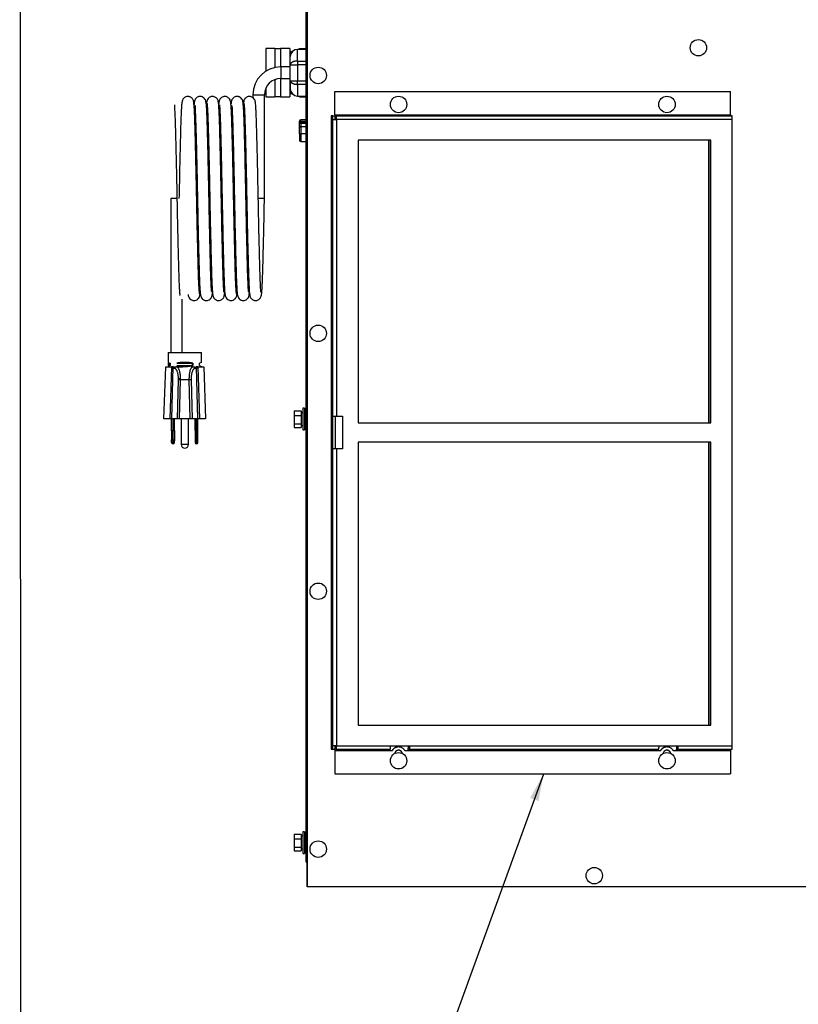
# Model space of a CAD drawing. Extents: x 742 to 849, y -110 to -28.
# Tile 2 of 17: x 742 to 762, y -80 to -55. Entities that reach past the tile are written whole.
import ezdxf

# ---------------------------------------------------------------- set-up
doc = ezdxf.new("R2010")
doc.units = 0
doc.header["$LTSCALE"] = 4
doc.header["$MEASUREMENT"] = 0
doc.layers.get('0').update_dxf_attribs({"linetype": 'CONTINUOUS'})
doc.layers.get('DEFPOINTS').update_dxf_attribs({"linetype": 'CONTINUOUS'})
doc.layers.add('TEXT @ 1', color=140, linetype='CONTINUOUS')
doc.styles.add('ROMANS', font='romans.shx')
doc.dimstyles.new('FSTD1', dxfattribs={"dimtxt": 0.65, "dimasz": 0.7, "dimexe": 0.5, "dimexo": 0.5, "dimgap": 0.25, "dimtad": 1, "dimzin": 9, "dimdsep": 46, "dimtxsty": 'ROMANS', "dimcen": 0, "dimadec": 0, "dimazin": 0, "dimtfac": 1, "dimtmove": 0, "dimatfit": 3, "dimfxl": 0, "dimtolj": 1, "dimarcsym": 0})

msp = doc.modelspace()

# ---------------------------------------------------------------- linework, layer by layer
for p, q in [((749.154, -77.255), (749.154, -41.827)), ((749.159, -77.255), (749.159, -41.827)), ((749.119, -41.991), (749.119, -76.574)), ((749.145, -41.991), (749.145, -76.604)), ((749.149, -42.202), (749.149, -76.604)), ((748.073, -55.478), (748.073, -56.069)), ((748.311, -55.478), (748.073, -55.478)), ((748.311, -55.478), (748.311, -55.971)), ((748.461, -55.487), (748.311, -55.487)), ((748.461, -55.478), (748.461, -55.955)), ((748.698, -55.478), (748.461, -55.478)), ((748.698, -55.478), (748.698, -55.955)), ((748.901, -55.802), (748.901, -55.499)), ((749.119, -55.499), (748.901, -55.499)), ((748.956, -55.48), (749.119, -55.48)), ((748.956, -55.499), (748.956, -55.48)), ((748.725, -55.544), (748.698, -55.591)), ((748.713, -55.896), (748.713, -55.687)), ((748.725, -55.544), (748.725, -55.621)), ((748.746, -55.581), (748.725, -55.544)), ((748.775, -55.542), (748.771, -55.551)), ((748.775, -55.542), (748.775, -55.547)), ((748.777, -55.545), (748.775, -55.542)), ((748.463, -55.955), (748.463, -56.255)), ((748.713, -55.955), (748.463, -55.955)), ((748.713, -56.314), (748.713, -55.896)), ((748.713, -55.896), (748.901, -55.896)), ((748.901, -55.802), (749.119, -55.802)), ((748.901, -55.802), (748.901, -55.896)), ((748.901, -55.896), (748.901, -56.314)), ((749.119, -55.896), (748.901, -55.896)), ((748.461, -56.255), (748.461, -56.732)), ((748.463, -56.255), (748.713, -56.255)), ((748.698, -56.255), (748.698, -56.732)), ((748.073, -56.515), (748.073, -56.732)), ((748.311, -56.283), (748.311, -56.732)), ((748.713, -56.314), (748.901, -56.314)), ((748.713, -56.314), (748.713, -56.523)), ((748.901, -56.314), (749.119, -56.314)), ((748.901, -56.408), (748.901, -56.314)), ((749.119, -56.408), (748.901, -56.408)), ((748.901, -56.408), (748.901, -56.711)), ((747.741, -56.676), (748.041, -56.676)), ((747.741, -56.676), (747.741, -56.756)), ((748.041, -59.373), (748.041, -56.676)), ((748.073, -56.732), (748.311, -56.732)), ((748.311, -56.723), (748.461, -56.723)), ((748.461, -56.732), (748.698, -56.732)), ((748.698, -56.619), (748.725, -56.665)), ((748.725, -56.589), (748.725, -56.665)), ((748.725, -56.665), (748.746, -56.629)), ((748.771, -56.658), (748.775, -56.667)), ((748.775, -56.662), (748.775, -56.667)), ((748.775, -56.667), (748.777, -56.664)), ((748.901, -56.711), (749.119, -56.711)), ((748.956, -56.73), (748.956, -56.711)), ((748.956, -56.73), (749.119, -56.73)), ((749.866, -56.59), (749.872, -56.59)), ((749.866, -57.196), (749.866, -56.59)), ((749.872, -56.59), (760.152, -56.59)), ((749.872, -57.196), (749.872, -56.59)), ((760.152, -57.196), (760.152, -56.59)), ((749.815, -57.227), (749.774, -57.227)), ((749.774, -57.227), (749.774, -73.68)), ((749.815, -57.32), (749.815, -57.227)), ((749.815, -57.227), (749.877, -57.227)), ((749.872, -57.196), (760.152, -57.196)), ((749.907, -57.227), (749.877, -57.227)), ((749.877, -57.32), (749.877, -57.227)), ((749.907, -57.289), (749.877, -57.289)), ((749.877, -57.29), (749.908, -57.29)), ((749.907, -57.227), (760.188, -57.227)), ((748.954, -57.388), (748.954, -57.361)), ((748.954, -57.435), (748.954, -57.388)), ((748.954, -57.388), (748.984, -57.388)), ((748.954, -57.511), (748.954, -57.435)), ((748.954, -57.689), (748.954, -57.511)), ((748.954, -57.511), (748.984, -57.511)), ((748.984, -57.361), (748.984, -57.331)), ((749.119, -57.331), (748.984, -57.331)), ((748.984, -57.361), (749.119, -57.361)), ((748.984, -57.388), (748.984, -57.361)), ((748.984, -57.388), (748.984, -57.405)), ((749.119, -57.388), (748.984, -57.388)), ((748.984, -57.405), (749.119, -57.405)), ((748.984, -57.405), (748.984, -57.423)), ((748.984, -57.423), (748.984, -57.499)), ((749.119, -57.423), (748.984, -57.423)), ((748.984, -57.499), (749.119, -57.499)), ((748.984, -57.511), (748.984, -57.499)), ((748.984, -57.511), (748.984, -57.694)), ((749.119, -57.511), (748.984, -57.511)), ((749.815, -57.32), (749.815, -57.32)), ((749.815, -57.32), (749.915, -57.32)), ((749.815, -65.03), (749.815, -57.32)), ((749.915, -57.32), (749.915, -65.03)), ((760.196, -57.32), (749.915, -57.32)), ((760.196, -73.59), (760.196, -57.32)), ((748.954, -57.689), (748.954, -57.863)), ((749.119, -57.694), (748.984, -57.694)), ((748.984, -57.694), (748.984, -57.893)), ((748.984, -57.893), (749.119, -57.893)), ((759.638, -57.855), (750.473, -57.855)), ((750.473, -57.855), (750.473, -65.205)), ((759.579, -57.855), (759.579, -65.205)), ((759.582, -57.855), (759.582, -65.205)), ((759.633, -65.205), (759.633, -57.855)), ((759.638, -65.205), (759.638, -57.855)), ((745.767, -59.373), (745.607, -59.373)), ((745.607, -59.373), (745.607, -63.373)), ((748.041, -59.373), (747.881, -59.373)), ((745.907, -63.373), (745.907, -61.99)), ((745.536, -63.373), (746.406, -63.373)), ((745.536, -63.373), (745.536, -63.63)), ((746.406, -63.63), (746.406, -63.373)), ((745.536, -63.63), (745.588, -63.654)), ((745.551, -63.712), (745.551, -63.654)), ((745.555, -63.658), (745.551, -63.654)), ((745.555, -63.658), (745.555, -63.708)), ((745.588, -63.654), (745.588, -63.712)), ((746.174, -63.658), (745.769, -63.658)), ((746.174, -63.658), (746.177, -63.654)), ((746.174, -63.708), (746.174, -63.658)), ((746.177, -63.654), (746.177, -63.712)), ((746.406, -63.63), (746.354, -63.654)), ((746.354, -63.712), (746.354, -63.654)), ((745.429, -65.093), (745.476, -63.743)), ((745.476, -63.743), (745.626, -63.743)), ((745.529, -63.743), (745.541, -63.743)), ((745.588, -63.712), (745.536, -63.736)), ((745.536, -63.736), (745.536, -63.743)), ((745.541, -63.743), (745.591, -63.743)), ((745.555, -63.708), (745.551, -63.712)), ((745.626, -63.743), (745.579, -65.093)), ((745.656, -63.743), (745.626, -63.743)), ((745.633, -65.093), (745.666, -63.743)), ((745.672, -63.743), (745.656, -63.743)), ((745.708, -63.791), (745.669, -63.791)), ((745.769, -63.708), (746.174, -63.708)), ((746.137, -63.743), (746.188, -63.743)), ((746.174, -63.708), (746.177, -63.712)), ((746.188, -63.743), (746.199, -63.743)), ((746.273, -63.791), (746.235, -63.791)), ((746.286, -63.743), (746.27, -63.743)), ((746.309, -65.093), (746.276, -63.743)), ((746.316, -63.743), (746.286, -63.743)), ((746.363, -65.093), (746.316, -63.743)), ((746.316, -63.743), (746.466, -63.743)), ((746.354, -63.712), (746.406, -63.736)), ((746.406, -63.743), (746.406, -63.736)), ((746.466, -63.743), (746.513, -65.093)), ((745.781, -65.093), (745.806, -64.081)), ((745.853, -64.081), (745.828, -65.093)), ((746.089, -64.081), (745.853, -64.081)), ((746.114, -65.093), (746.089, -64.081)), ((746.136, -64.081), (746.161, -65.093)), ((748.814, -64.89), (748.814, -65.008)), ((748.814, -64.89), (748.991, -64.89)), ((748.991, -64.89), (748.991, -65.008)), ((749.04, -64.942), (748.991, -64.942)), ((749.04, -64.823), (749.04, -65.387)), ((749.078, -64.823), (749.04, -64.823)), ((749.078, -64.823), (749.078, -65.387)), ((745.579, -65.093), (745.429, -65.093)), ((745.633, -65.093), (745.579, -65.093)), ((745.629, -65.396), (745.629, -65.093)), ((745.781, -65.093), (745.633, -65.093)), ((745.665, -65.11), (745.665, -65.396)), ((745.667, -65.11), (745.665, -65.11)), ((745.667, -65.11), (745.667, -65.396)), ((745.704, -65.396), (745.704, -65.093)), ((745.828, -65.093), (745.781, -65.093)), ((746.114, -65.093), (745.828, -65.093)), ((745.876, -65.093), (745.876, -65.763)), ((746.066, -65.763), (746.066, -65.093)), ((746.161, -65.093), (746.114, -65.093)), ((746.309, -65.093), (746.161, -65.093)), ((746.238, -65.402), (746.238, -65.093)), ((746.275, -65.402), (746.275, -65.11)), ((746.277, -65.11), (746.275, -65.11)), ((746.277, -65.402), (746.277, -65.11)), ((746.363, -65.093), (746.309, -65.093)), ((746.313, -65.402), (746.313, -65.093)), ((746.513, -65.093), (746.363, -65.093)), ((748.814, -65.008), (748.814, -65.223)), ((748.814, -65.008), (748.991, -65.008)), ((748.814, -65.223), (748.814, -65.32)), ((748.814, -65.223), (748.991, -65.223)), ((748.991, -65.008), (748.991, -65.223)), ((748.991, -65.223), (748.991, -65.32)), ((749.119, -64.981), (749.078, -64.981)), ((749.078, -65.229), (749.119, -65.229)), ((749.797, -65.03), (749.815, -65.03)), ((749.797, -65.03), (749.797, -65.88)), ((749.814, -65.88), (749.814, -65.03)), ((749.815, -65.03), (749.915, -65.03)), ((749.879, -65.03), (749.879, -65.88)), ((749.915, -65.03), (750.072, -65.03)), ((750.067, -65.03), (750.067, -65.88)), ((750.072, -65.03), (750.072, -65.88)), ((750.473, -65.205), (759.638, -65.205)), ((745.629, -65.396), (745.665, -65.396)), ((745.629, -65.408), (745.629, -65.396)), ((745.665, -65.408), (745.629, -65.408)), ((745.629, -65.408), (745.629, -65.64)), ((745.665, -65.396), (745.665, -65.408)), ((745.665, -65.604), (745.665, -65.408)), ((745.667, -65.396), (745.704, -65.396)), ((745.667, -65.408), (745.667, -65.396)), ((745.667, -65.604), (745.667, -65.408)), ((745.704, -65.408), (745.667, -65.408)), ((745.704, -65.396), (745.704, -65.408)), ((745.704, -65.408), (745.704, -65.64)), ((746.238, -65.402), (746.275, -65.402)), ((746.238, -65.402), (746.238, -65.477)), ((746.238, -65.477), (746.238, -65.705)), ((746.238, -65.477), (746.275, -65.477)), ((746.275, -65.402), (746.275, -65.477)), ((746.275, -65.477), (746.275, -65.604)), ((746.277, -65.402), (746.313, -65.402)), ((746.277, -65.402), (746.277, -65.477)), ((746.277, -65.477), (746.313, -65.477)), ((746.277, -65.477), (746.277, -65.604)), ((746.313, -65.477), (746.313, -65.402)), ((746.313, -65.705), (746.313, -65.477)), ((748.814, -65.32), (748.991, -65.32)), ((748.991, -65.268), (749.04, -65.268)), ((749.04, -65.387), (749.078, -65.387)), ((745.629, -65.64), (745.662, -65.64)), ((745.629, -65.669), (745.629, -65.64)), ((745.629, -65.711), (745.629, -65.669)), ((745.659, -65.669), (745.629, -65.669)), ((745.629, -65.711), (745.63, -65.719)), ((745.659, -65.719), (745.63, -65.719)), ((745.659, -65.669), (745.655, -65.711)), ((745.662, -65.64), (745.659, -65.669)), ((745.662, -65.64), (745.665, -65.604)), ((745.67, -65.64), (745.667, -65.604)), ((745.67, -65.64), (745.704, -65.64)), ((745.673, -65.669), (745.67, -65.64)), ((745.704, -65.669), (745.673, -65.669)), ((745.673, -65.669), (745.677, -65.711)), ((745.703, -65.719), (745.673, -65.719)), ((745.703, -65.719), (745.704, -65.711)), ((745.704, -65.64), (745.704, -65.669)), ((745.704, -65.711), (745.704, -65.669)), ((746.238, -65.705), (746.238, -65.711)), ((746.238, -65.705), (746.266, -65.705)), ((746.266, -65.705), (746.265, -65.711)), ((746.275, -65.604), (746.266, -65.705)), ((746.277, -65.604), (746.287, -65.705)), ((746.287, -65.705), (746.313, -65.705)), ((746.287, -65.705), (746.287, -65.711)), ((746.313, -65.711), (746.313, -65.705)), ((759.638, -65.705), (750.473, -65.705)), ((750.473, -65.705), (750.473, -73.055)), ((759.579, -65.705), (759.579, -73.055)), ((759.582, -65.705), (759.582, -73.055)), ((759.633, -73.055), (759.633, -65.705)), ((759.638, -73.055), (759.638, -65.705)), ((745.666, -65.748), (745.667, -65.748)), ((746.066, -65.763), (745.876, -65.763)), ((746.275, -65.748), (746.276, -65.748)), ((749.815, -65.88), (749.797, -65.88)), ((749.815, -73.59), (749.815, -65.88)), ((749.915, -65.88), (749.815, -65.88)), ((749.915, -65.88), (749.915, -73.59)), ((750.072, -65.88), (749.915, -65.88)), ((750.473, -73.055), (759.638, -73.055)), ((749.815, -73.68), (749.815, -73.59)), ((749.848, -73.59), (749.815, -73.59)), ((749.915, -73.59), (749.848, -73.59)), ((749.877, -73.68), (749.877, -73.59)), ((749.907, -73.621), (749.877, -73.621)), ((749.915, -73.59), (751.32, -73.59)), ((751.32, -73.59), (751.818, -73.59)), ((751.525, -73.621), (751.52, -73.621)), ((751.777, -73.621), (751.81, -73.621)), ((751.818, -73.59), (758.293, -73.59)), ((758.293, -73.59), (758.791, -73.59)), ((758.499, -73.621), (758.493, -73.621)), ((758.75, -73.621), (758.783, -73.621)), ((758.791, -73.59), (760.196, -73.59)), ((749.774, -73.68), (749.815, -73.68)), ((749.815, -73.68), (749.877, -73.68)), ((749.866, -73.714), (749.866, -74.32)), ((749.872, -73.714), (751.276, -73.714)), ((749.872, -73.714), (749.872, -74.32)), ((749.907, -73.683), (749.874, -73.683)), ((749.907, -73.683), (751.312, -73.683)), ((751.276, -73.714), (751.364, -73.714)), ((751.687, -73.714), (751.774, -73.714)), ((751.774, -73.714), (758.25, -73.714)), ((751.777, -73.683), (751.81, -73.683)), ((751.81, -73.683), (758.285, -73.683)), ((758.25, -73.714), (758.337, -73.714)), ((758.66, -73.714), (758.748, -73.714)), ((758.748, -73.714), (760.152, -73.714)), ((758.75, -73.683), (758.783, -73.683)), ((758.783, -73.683), (760.188, -73.683)), ((760.152, -73.714), (760.152, -74.32)), ((749.866, -74.32), (749.872, -74.32)), ((749.872, -74.32), (760.152, -74.32)), ((748.814, -75.89), (748.814, -76.008)), ((748.814, -75.89), (748.991, -75.89)), ((748.991, -75.89), (748.991, -76.008)), ((749.04, -75.942), (748.991, -75.942)), ((749.04, -75.823), (749.04, -76.387)), ((749.078, -75.823), (749.04, -75.823)), ((749.078, -75.823), (749.078, -76.387)), ((748.814, -76.008), (748.814, -76.223)), ((748.814, -76.008), (748.991, -76.008)), ((748.814, -76.223), (748.814, -76.32)), ((748.814, -76.223), (748.991, -76.223)), ((748.991, -76.008), (748.991, -76.223)), ((748.991, -76.223), (748.991, -76.32)), ((749.119, -75.981), (749.078, -75.981)), ((748.814, -76.32), (748.991, -76.32)), ((748.991, -76.268), (749.04, -76.268)), ((749.04, -76.387), (749.078, -76.387)), ((749.078, -76.229), (749.119, -76.229)), ((749.119, -76.574), (749.119, -76.604)), ((749.145, -76.604), (749.119, -76.604)), ((749.145, -76.604), (749.149, -76.604)), ((749.154, -76.604), (749.149, -76.604)), ((749.159, -77.255), (749.154, -77.255)), ((764.009, -77.255), (749.159, -77.255))]:
    msp.add_line(p, q)
for centre, radius, start, end in [((748.901, -55.687), 0.188, 90, 180), ((748.463, -56.676), 0.722, 90, 180), ((748.463, -56.676), 0.422, 90, 180), ((748.901, -56.523), 0.188, 180, 270), ((748.984, -57.361), 0.03, 90, 180), ((748.984, -57.435), 0.03, 90, 180), ((748.984, -57.863), 0.03, 180, 270), ((745.757, -54.453), 9.292, 268.9753, 271.0247), ((745.756, -63.791), 0.0484, 91.7532, 179.8101), ((746.186, -63.791), 0.0484, 0.1899, 88.2468), ((745.846, -64.293), 0.236, 88.3391, 99.7828), ((745.829, -64.758), 0.678, 88.0158, 91.9842), ((746.113, -64.758), 0.678, 88.0158, 91.9842), ((745.666, -65.711), 0.037, 193.3968, 270), ((745.666, -65.711), 0.011, 180.2425, 231.5336), ((745.666, -65.711), 0.0109, 231.776, 308.224), ((745.667, -65.711), 0.037, 270, 346.6032), ((745.666, -65.711), 0.011, 308.4614, 359.7626), ((746.275, -65.711), 0.037, 180, 270), ((746.276, -65.711), 0.0109, 180, 0), ((746.276, -65.711), 0.037, 270, 0), ((745.971, -65.763), 0.095, 180, 0), ((749.208, -76.574), 0.089, 199.699, 232.532)]:
    msp.add_arc(centre, radius, start, end)
for centre, major_axis in [((759.316, -55.456), (0, 0.214)), ((749.438, -56.176), (0, 0.214)), ((751.526, -56.93), (0, -0.214)), ((758.499, -56.93), (0, -0.214)), ((749.438, -62.876), (0, 0.214)), ((749.438, -69.576), (0, 0.214)), ((751.526, -73.98), (0, -0.214)), ((758.499, -73.98), (0, -0.214)), ((749.438, -76.276), (0, 0.214)), ((756.61, -76.965), (0, 0.214))]:
    msp.add_ellipse(centre, major_axis=major_axis, ratio=0.996195)
for points, weights in [([(748.901, -55.802), (748.713, -55.802), (748.713, -55.896)], [1, 0.707106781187, 1]), ([(748.713, -56.314), (748.713, -56.408), (748.901, -56.408)], [1, 0.707106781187, 1]), ([(749.866, -57.196), (749.866, -57.212), (749.867, -57.227)], [1, 0.985601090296, 1]), ([(749.872, -57.196), (749.872, -57.227), (749.874, -57.227)], [1, 0.707106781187, 1]), ([(749.915, -57.32), (749.915, -57.227), (749.907, -57.227)], [1, 0.707106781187, 1]), ([(749.91, -57.32), (749.91, -57.289), (749.907, -57.289)], [1, 0.707106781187, 1]), ([(760.152, -57.196), (760.152, -57.227), (760.155, -57.227)], [1, 0.707106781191, 1]), ([(760.196, -57.32), (760.196, -57.227), (760.188, -57.227)], [1, 0.707106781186, 1]), ([(748.984, -57.361), (748.954, -57.361), (748.954, -57.388)], [1, 0.707106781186, 1]), ([(748.984, -57.423), (748.954, -57.423), (748.954, -57.435)], [1, 0.707106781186, 1]), ([(748.984, -57.499), (748.954, -57.499), (748.954, -57.511)], [1, 0.707106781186, 1]), ([(749.878, -57.32), (749.878, -57.312), (749.877, -57.306)], [1, 0.989003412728, 1]), ([(746.177, -63.654), (745.971, -63.602), (745.765, -63.654)], [1, 0.880445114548, 1]), ([(745.669, -63.791), (745.67, -63.767), (745.672, -63.743)], [1, 0.999990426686, 1]), ([(745.806, -64.061), (745.806, -63.791), (745.708, -63.791)], [1, 0.742150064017, 1]), ([(745.765, -63.712), (745.971, -63.763), (746.177, -63.712)], [1, 0.880445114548, 1]), ([(746.235, -63.791), (746.129, -63.791), (746.136, -64.081)], [1, 0.719339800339, 1]), ([(746.27, -63.743), (746.272, -63.767), (746.273, -63.791)], [1, 0.999990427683, 1]), ([(745.806, -64.081), (745.806, -64.071), (745.806, -64.061)], [1, 0.99936700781, 1]), ([(745.853, -64.081), (745.853, -64.069), (745.853, -64.057)], [1, 0.999386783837, 1]), ([(749.907, -73.621), (749.91, -73.621), (749.91, -73.59)], [1, 0.707106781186, 1]), ([(749.907, -73.683), (749.915, -73.683), (749.915, -73.59)], [1, 0.707106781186, 1]), ([(751.312, -73.683), (751.32, -73.683), (751.32, -73.59)], [1, 0.707106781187, 1]), ([(751.52, -73.621), (751.413, -73.621), (751.358, -73.714)], [1, 0.867179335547, 1]), ([(751.687, -73.714), (751.525, -73.436), (751.364, -73.714)], [1, 0.503999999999, 1]), ([(751.777, -73.621), (751.769, -73.621), (751.769, -73.714)], [1, 0.707106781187, 1]), ([(751.81, -73.621), (751.812, -73.621), (751.812, -73.59)], [1, 0.707106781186, 1]), ([(751.81, -73.683), (751.818, -73.683), (751.818, -73.59)], [1, 0.707106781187, 1]), ([(758.285, -73.683), (758.293, -73.683), (758.293, -73.59)], [1, 0.707106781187, 1]), ([(758.493, -73.621), (758.386, -73.621), (758.332, -73.714)], [1, 0.867179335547, 1]), ([(758.66, -73.714), (758.499, -73.436), (758.337, -73.714)], [1, 0.503999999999, 1]), ([(758.75, -73.621), (758.742, -73.621), (758.742, -73.714)], [1, 0.707106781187, 1]), ([(758.783, -73.621), (758.786, -73.621), (758.786, -73.59)], [1, 0.707106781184, 1]), ([(758.783, -73.683), (758.791, -73.683), (758.791, -73.59)], [1, 0.707106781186, 1]), ([(760.188, -73.683), (760.196, -73.683), (760.196, -73.59)], [1, 0.707106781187, 1]), ([(749.867, -73.68), (749.866, -73.696), (749.866, -73.714)], [1, 0.982544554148, 1]), ([(749.874, -73.683), (749.872, -73.683), (749.872, -73.714)], [1, 0.707106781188, 1]), ([(751.279, -73.683), (751.276, -73.683), (751.276, -73.714)], [1, 0.707106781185, 1]), ([(751.619, -73.787), (751.603, -73.708), (751.522, -73.706)], [1, 0.78533301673, 1]), ([(751.777, -73.683), (751.774, -73.683), (751.774, -73.714)], [1, 0.707106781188, 1]), ([(758.252, -73.683), (758.25, -73.683), (758.25, -73.714)], [1, 0.707106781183, 1]), ([(758.593, -73.787), (758.576, -73.708), (758.496, -73.706)], [1, 0.785333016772, 1]), ([(758.75, -73.683), (758.748, -73.683), (758.748, -73.714)], [1, 0.707106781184, 1]), ([(760.155, -73.683), (760.152, -73.683), (760.152, -73.714)], [1, 0.707106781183, 1])]:
    msp.add_rational_spline(points, weights, degree=2)
for points, knots in [([(746.359, -61.852), (746.357, -61.849), (746.353, -61.841), (746.347, -61.777), (746.341, -61.678), (746.335, -61.551), (746.329, -61.406), (746.324, -61.25), (746.32, -61.089), (746.315, -60.912), (746.31, -60.72), (746.305, -60.515), (746.3, -60.286), (746.294, -60.031), (746.289, -59.753), (746.283, -59.484), (746.278, -59.214), (746.272, -58.928), (746.266, -58.625), (746.259, -58.315), (746.252, -58.013), (746.245, -57.73), (746.238, -57.502), (746.233, -57.325), (746.228, -57.193), (746.222, -57.065), (746.215, -56.955), (746.207, -56.883), (746.2, -56.846), (746.192, -56.817), (746.176, -56.787), (746.153, -56.76), (746.123, -56.74), (746.094, -56.728), (746.058, -56.722), (746.019, -56.724), (745.977, -56.74), (745.946, -56.764), (745.927, -56.788), (745.911, -56.818), (745.894, -56.883), (745.885, -56.984), (745.879, -57.097), (745.874, -57.218), (745.868, -57.362), (745.863, -57.523), (745.859, -57.696), (745.853, -57.9), (745.848, -58.137), (745.841, -58.408), (745.835, -58.707), (745.828, -59.038), (745.824, -59.247), (745.821, -59.373)], [0.001313, 0.001313, 0.001313, 0.001313, 0.0283767, 0.0557488, 0.0818216, 0.1063668, 0.1292238, 0.1502957, 0.169578, 0.1875051, 0.2093252, 0.2286386, 0.2466995, 0.2723369, 0.2960939, 0.3178848, 0.3397696, 0.3637692, 0.3899013, 0.4178512, 0.4467154, 0.4761352, 0.5059911, 0.5266813, 0.5474113, 0.5672328, 0.5950647, 0.6204714, 0.6319491, 0.6413469, 0.6487118, 0.6542753, 0.6568689, 0.6599039, 0.6631423, 0.6665842, 0.6707715, 0.6755127, 0.6808991, 0.6871463, 0.7139269, 0.7424566, 0.7624512, 0.7836793, 0.8071951, 0.8262378, 0.8464449, 0.868308, 0.8918637, 0.917008, 0.9435755, 0.9713364, 1, 1, 1, 1]), ([(746.661, -61.788), (746.662, -61.787), (746.666, -61.781), (746.665, -61.753), (746.662, -61.696), (746.657, -61.598), (746.651, -61.455), (746.645, -61.289), (746.64, -61.105), (746.635, -60.907), (746.63, -60.696), (746.624, -60.476), (746.619, -60.255), (746.615, -60.038), (746.61, -59.831), (746.606, -59.635), (746.602, -59.417), (746.597, -59.164), (746.591, -58.867), (746.584, -58.554), (746.578, -58.271), (746.572, -58.022), (746.567, -57.813), (746.561, -57.615), (746.556, -57.433), (746.551, -57.27), (746.545, -57.14), (746.54, -57.04), (746.535, -56.965), (746.53, -56.909), (746.524, -56.863), (746.512, -56.816), (746.488, -56.775), (746.462, -56.753), (746.443, -56.74), (746.418, -56.729), (746.388, -56.723), (746.355, -56.723), (746.315, -56.731), (746.275, -56.754), (746.245, -56.788), (746.235, -56.808), (746.228, -56.825), (746.222, -56.847), (746.216, -56.878), (746.213, -56.906), (746.211, -56.924), (746.211, -56.927)], [0.3487539, 0.3487539, 0.3487539, 0.3487539, 0.3551697, 0.3630083, 0.3713512, 0.3832024, 0.3953504, 0.4070569, 0.4182673, 0.4292341, 0.4400364, 0.4506069, 0.4607858, 0.470349, 0.4792595, 0.4874982, 0.495122, 0.5067762, 0.5192754, 0.5327439, 0.547408, 0.5577896, 0.5685851, 0.5796697, 0.5908169, 0.6021777, 0.6136979, 0.6224077, 0.6311458, 0.6398818, 0.6478203, 0.6544466, 0.6598809, 0.6621758, 0.6632696, 0.6645956, 0.6661188, 0.6673771, 0.6690671, 0.6718105, 0.6740049, 0.6759806, 0.6791468, 0.683645, 0.6895005, 0.6967319, 0.6976988, 0.6976988, 0.6976988, 0.6976988]), ([(746.845, -56.881), (746.843, -56.862), (746.84, -56.832), (746.815, -56.782), (746.778, -56.747), (746.742, -56.73), (746.705, -56.723), (746.673, -56.723), (746.627, -56.733), (746.579, -56.767), (746.544, -56.823), (746.54, -56.858), (746.537, -56.881)], [0, 0, 0, 0, 0.104695, 0.19652, 0.337657, 0.426257, 0.473298, 0.531948, 0.631754, 0.785177, 0.885516, 1, 1, 1, 1]), ([(747.319, -61.852), (747.317, -61.848), (747.313, -61.839), (747.306, -61.765), (747.299, -61.653), (747.293, -61.511), (747.287, -61.35), (747.282, -61.18), (747.277, -61.006), (747.273, -60.817), (747.268, -60.614), (747.263, -60.397), (747.257, -60.155), (747.251, -59.886), (747.245, -59.593), (747.24, -59.304), (747.234, -59.003), (747.227, -58.68), (747.22, -58.348), (747.212, -58.022), (747.205, -57.753), (747.199, -57.537), (747.194, -57.368), (747.189, -57.22), (747.183, -57.096), (747.178, -56.998), (747.172, -56.923), (747.165, -56.87), (747.158, -56.835), (747.142, -56.794), (747.112, -56.759), (747.079, -56.738), (747.046, -56.725), (747.006, -56.721), (746.962, -56.728), (746.92, -56.75), (746.888, -56.784), (746.878, -56.805), (746.867, -56.834), (746.858, -56.874), (746.854, -56.906), (746.851, -56.926)], [0.0006571, 0.0006571, 0.0006571, 0.0006571, 0.0152633, 0.0299322, 0.0438281, 0.0568169, 0.0688095, 0.0797575, 0.0897635, 0.0990285, 0.1101236, 0.1200469, 0.1295191, 0.142846, 0.1550513, 0.1665914, 0.1791685, 0.1929922, 0.2079267, 0.2234415, 0.2392838, 0.2499598, 0.2609767, 0.2722078, 0.2829762, 0.2931735, 0.3027605, 0.3117123, 0.3194992, 0.3251375, 0.3281292, 0.329557, 0.3312232, 0.332969, 0.334959, 0.3373411, 0.3400494, 0.3449296, 0.3503039, 0.3559175, 0.3636399, 0.3636399, 0.3636399, 0.3636399]), ([(747.621, -61.788), (747.622, -61.787), (747.626, -61.781), (747.625, -61.753), (747.622, -61.696), (747.617, -61.598), (747.611, -61.455), (747.605, -61.289), (747.6, -61.105), (747.595, -60.907), (747.59, -60.696), (747.584, -60.476), (747.579, -60.255), (747.575, -60.038), (747.57, -59.831), (747.566, -59.635), (747.562, -59.417), (747.557, -59.164), (747.551, -58.867), (747.544, -58.554), (747.538, -58.271), (747.532, -58.022), (747.527, -57.813), (747.521, -57.615), (747.516, -57.433), (747.511, -57.27), (747.505, -57.14), (747.5, -57.04), (747.495, -56.965), (747.49, -56.909), (747.484, -56.863), (747.472, -56.816), (747.448, -56.775), (747.422, -56.753), (747.403, -56.74), (747.378, -56.729), (747.348, -56.723), (747.315, -56.723), (747.275, -56.731), (747.235, -56.754), (747.205, -56.788), (747.195, -56.808), (747.188, -56.825), (747.182, -56.847), (747.176, -56.878), (747.173, -56.905), (747.171, -56.922), (747.171, -56.924)], [0.3487539, 0.3487539, 0.3487539, 0.3487539, 0.3551697, 0.3630083, 0.3713512, 0.3832024, 0.3953504, 0.4070569, 0.4182673, 0.4292341, 0.4400364, 0.4506069, 0.4607858, 0.470349, 0.4792595, 0.4874982, 0.495122, 0.5067762, 0.5192754, 0.5327439, 0.547408, 0.5577896, 0.5685851, 0.5796697, 0.5908169, 0.6021777, 0.6136979, 0.6224077, 0.6311458, 0.6398818, 0.6478203, 0.6544466, 0.6598809, 0.6621758, 0.6632696, 0.6645956, 0.6661188, 0.6673771, 0.6690671, 0.6718105, 0.6740049, 0.6759806, 0.6791468, 0.683645, 0.6895005, 0.6967319, 0.6972512, 0.6972512, 0.6972512, 0.6972512]), ([(747.805, -56.881), (747.803, -56.862), (747.8, -56.832), (747.775, -56.782), (747.738, -56.747), (747.702, -56.73), (747.665, -56.723), (747.633, -56.723), (747.587, -56.733), (747.539, -56.767), (747.504, -56.823), (747.5, -56.858), (747.497, -56.881)], [0, 0, 0, 0, 0.104695, 0.19652, 0.337657, 0.426257, 0.473298, 0.531948, 0.631754, 0.785177, 0.885516, 1, 1, 1, 1]), ([(745.701, -56.938), (745.701, -56.938), (745.7, -56.941), (745.701, -56.954), (745.703, -56.985), (745.706, -57.038), (745.71, -57.109), (745.714, -57.204), (745.719, -57.328), (745.724, -57.484), (745.729, -57.658), (745.734, -57.848), (745.739, -58.05), (745.744, -58.287), (745.75, -58.551), (745.757, -58.834), (745.762, -59.101), (745.767, -59.36), (745.772, -59.622), (745.777, -59.864), (745.782, -60.098), (745.787, -60.332), (745.793, -60.571), (745.799, -60.802), (745.804, -61.017), (745.81, -61.23), (745.816, -61.408), (745.821, -61.552), (745.826, -61.665), (745.832, -61.76), (745.837, -61.833), (745.843, -61.882), (745.847, -61.89), (745.849, -61.893)], [0.3639474, 0.3639474, 0.3639474, 0.3639474, 0.3695492, 0.3811659, 0.3953018, 0.4117785, 0.4286743, 0.4454501, 0.4675288, 0.48917, 0.5103008, 0.5314094, 0.5523055, 0.5721617, 0.5996917, 0.6243269, 0.6462344, 0.6677309, 0.689636, 0.7123395, 0.729356, 0.750218, 0.7748676, 0.7957316, 0.8184692, 0.8429414, 0.8698131, 0.8891577, 0.9095807, 0.9310006, 0.953307, 0.9763615, 1, 1, 1, 1]), ([(746.241, -56.958), (746.24, -56.959), (746.237, -56.964), (746.237, -56.992), (746.24, -57.05), (746.245, -57.148), (746.251, -57.291), (746.257, -57.457), (746.262, -57.641), (746.267, -57.839), (746.273, -58.05), (746.278, -58.269), (746.283, -58.491), (746.288, -58.708), (746.292, -58.915), (746.296, -59.11), (746.3, -59.329), (746.305, -59.582), (746.311, -59.879), (746.318, -60.192), (746.324, -60.475), (746.33, -60.723), (746.336, -60.933), (746.341, -61.13), (746.346, -61.313), (746.352, -61.476), (746.357, -61.605), (746.362, -61.705), (746.367, -61.781), (746.372, -61.837), (746.378, -61.883), (746.39, -61.93), (746.415, -61.97), (746.441, -61.993), (746.459, -62.005), (746.485, -62.017), (746.514, -62.023), (746.547, -62.023), (746.587, -62.015), (746.627, -61.992), (746.657, -61.957), (746.667, -61.938), (746.674, -61.921), (746.681, -61.898), (746.686, -61.868), (746.689, -61.841), (746.691, -61.823), (746.691, -61.822)], [0.3487539, 0.3487539, 0.3487539, 0.3487539, 0.3551697, 0.3630083, 0.3713512, 0.3832024, 0.3953504, 0.4070569, 0.4182673, 0.4292341, 0.4400364, 0.4506069, 0.4607858, 0.470349, 0.4792595, 0.4874982, 0.495122, 0.5067762, 0.5192754, 0.5327439, 0.547408, 0.5577896, 0.5685851, 0.5796697, 0.5908169, 0.6021777, 0.6136979, 0.6224077, 0.6311458, 0.6398818, 0.6478203, 0.6544466, 0.6598809, 0.6621758, 0.6632696, 0.6645956, 0.6661188, 0.6673771, 0.6690671, 0.6718105, 0.6740049, 0.6759806, 0.6791468, 0.683645, 0.6895005, 0.6967319, 0.6972512, 0.6972512, 0.6972512, 0.6972512]), ([(746.542, -56.853), (746.54, -56.859), (746.536, -56.868), (746.532, -56.903), (746.531, -56.916)], [0, 0, 0, 0, 0.01548584, 0.02295492, 0.02295492, 0.02295492, 0.02295492]), ([(746.543, -56.894), (746.545, -56.898), (746.549, -56.907), (746.556, -56.981), (746.563, -57.092), (746.569, -57.235), (746.575, -57.395), (746.58, -57.566), (746.585, -57.74), (746.59, -57.929), (746.595, -58.132), (746.6, -58.349), (746.605, -58.591), (746.611, -58.86), (746.617, -59.152), (746.622, -59.442), (746.628, -59.743), (746.635, -60.066), (746.643, -60.398), (746.65, -60.724), (746.657, -60.993), (746.663, -61.209), (746.668, -61.378), (746.674, -61.526), (746.679, -61.65), (746.685, -61.748), (746.691, -61.823), (746.697, -61.876), (746.704, -61.911), (746.72, -61.952), (746.75, -61.986), (746.783, -62.008), (746.816, -62.02), (746.856, -62.025), (746.9, -62.017), (746.942, -61.995), (746.974, -61.962), (746.984, -61.941), (746.995, -61.912), (747.004, -61.872), (747.009, -61.84), (747.011, -61.819)], [0.0006571, 0.0006571, 0.0006571, 0.0006571, 0.0152633, 0.0299322, 0.0438281, 0.0568169, 0.0688095, 0.0797575, 0.0897635, 0.0990285, 0.1101236, 0.1200469, 0.1295191, 0.142846, 0.1550513, 0.1665914, 0.1791685, 0.1929922, 0.2079267, 0.2234415, 0.2392838, 0.2499598, 0.2609767, 0.2722078, 0.2829762, 0.2931735, 0.3027605, 0.3117123, 0.3194992, 0.3251375, 0.3281292, 0.329557, 0.3312232, 0.332969, 0.334959, 0.3373411, 0.3400494, 0.3449296, 0.3503039, 0.3559175, 0.3636399, 0.3636399, 0.3636399, 0.3636399]), ([(746.987, -61.808), (746.987, -61.808), (746.988, -61.807), (746.988, -61.801), (746.986, -61.775), (746.983, -61.721), (746.978, -61.631), (746.973, -61.502), (746.967, -61.346), (746.962, -61.169), (746.957, -60.971), (746.951, -60.759), (746.946, -60.538), (746.941, -60.32), (746.935, -60.078), (746.93, -59.818), (746.924, -59.536), (746.919, -59.257), (746.914, -59.022), (746.91, -58.826), (746.907, -58.663), (746.903, -58.478), (746.898, -58.272), (746.893, -58.051), (746.887, -57.821), (746.881, -57.591), (746.875, -57.396), (746.869, -57.237), (746.864, -57.111), (746.858, -57.004), (746.852, -56.921), (746.846, -56.865), (746.842, -56.857), (746.84, -56.853)], [0.6827492, 0.6827492, 0.6827492, 0.6827492, 0.6830413, 0.6885871, 0.6955673, 0.7039966, 0.716045, 0.727965, 0.7396756, 0.7511043, 0.762363, 0.773633, 0.7844114, 0.7945247, 0.8039209, 0.8165969, 0.8280985, 0.8396464, 0.8515916, 0.8577342, 0.8646383, 0.872789, 0.8821721, 0.8927487, 0.9044469, 0.917155, 0.9310681, 0.9411737, 0.9519108, 0.9632344, 0.9750815, 0.9873697, 1, 1, 1, 1]), ([(746.875, -56.938), (746.875, -56.938), (746.874, -56.939), (746.874, -56.945), (746.876, -56.971), (746.879, -57.025), (746.884, -57.115), (746.89, -57.244), (746.895, -57.4), (746.9, -57.577), (746.906, -57.774), (746.911, -57.987), (746.916, -58.207), (746.921, -58.426), (746.927, -58.667), (746.932, -58.928), (746.938, -59.21), (746.943, -59.489), (746.948, -59.724), (746.952, -59.919), (746.956, -60.083), (746.96, -60.268), (746.964, -60.474), (746.97, -60.695), (746.975, -60.925), (746.981, -61.155), (746.987, -61.35), (746.993, -61.509), (746.998, -61.635), (747.004, -61.742), (747.01, -61.825), (747.016, -61.881), (747.02, -61.889), (747.022, -61.893)], [0.6827492, 0.6827492, 0.6827492, 0.6827492, 0.6830413, 0.6885871, 0.6955673, 0.7039966, 0.716045, 0.727965, 0.7396756, 0.7511043, 0.762363, 0.773633, 0.7844114, 0.7945247, 0.8039209, 0.8165969, 0.8280985, 0.8396464, 0.8515916, 0.8577342, 0.8646383, 0.872789, 0.8821721, 0.8927487, 0.9044469, 0.917155, 0.9310681, 0.9411737, 0.9519108, 0.9632344, 0.9750815, 0.9873697, 1, 1, 1, 1]), ([(747.201, -56.958), (747.2, -56.959), (747.197, -56.964), (747.197, -56.992), (747.2, -57.05), (747.205, -57.148), (747.211, -57.291), (747.217, -57.457), (747.222, -57.641), (747.227, -57.839), (747.233, -58.05), (747.238, -58.269), (747.243, -58.491), (747.248, -58.708), (747.252, -58.915), (747.256, -59.11), (747.26, -59.329), (747.265, -59.582), (747.271, -59.879), (747.278, -60.192), (747.284, -60.475), (747.29, -60.723), (747.296, -60.933), (747.301, -61.13), (747.306, -61.313), (747.312, -61.476), (747.317, -61.605), (747.322, -61.705), (747.327, -61.781), (747.332, -61.837), (747.338, -61.883), (747.35, -61.93), (747.375, -61.97), (747.401, -61.993), (747.419, -62.005), (747.445, -62.017), (747.474, -62.023), (747.507, -62.023), (747.547, -62.015), (747.587, -61.992), (747.617, -61.957), (747.627, -61.938), (747.634, -61.921), (747.641, -61.898), (747.646, -61.868), (747.649, -61.84), (747.651, -61.821), (747.651, -61.819)], [0.3487539, 0.3487539, 0.3487539, 0.3487539, 0.3551697, 0.3630083, 0.3713512, 0.3832024, 0.3953504, 0.4070569, 0.4182673, 0.4292341, 0.4400364, 0.4506069, 0.4607858, 0.470349, 0.4792595, 0.4874982, 0.495122, 0.5067762, 0.5192754, 0.5327439, 0.547408, 0.5577896, 0.5685851, 0.5796697, 0.5908169, 0.6021777, 0.6136979, 0.6224077, 0.6311458, 0.6398818, 0.6478203, 0.6544466, 0.6598809, 0.6621758, 0.6632696, 0.6645956, 0.6661188, 0.6673771, 0.6690671, 0.6718105, 0.6740049, 0.6759806, 0.6791468, 0.683645, 0.6895005, 0.6967319, 0.6976988, 0.6976988, 0.6976988, 0.6976988]), ([(747.502, -56.853), (747.5, -56.859), (747.496, -56.868), (747.492, -56.903), (747.491, -56.916)], [0, 0, 0, 0, 0.01548584, 0.02295492, 0.02295492, 0.02295492, 0.02295492]), ([(747.503, -56.894), (747.505, -56.897), (747.509, -56.905), (747.515, -56.969), (747.522, -57.068), (747.528, -57.194), (747.533, -57.34), (747.538, -57.496), (747.543, -57.656), (747.547, -57.834), (747.552, -58.026), (747.557, -58.231), (747.562, -58.459), (747.568, -58.715), (747.574, -58.993), (747.579, -59.261), (747.584, -59.532), (747.59, -59.817), (747.596, -60.121), (747.603, -60.431), (747.61, -60.733), (747.618, -61.016), (747.624, -61.244), (747.63, -61.42), (747.635, -61.553), (747.641, -61.681), (747.647, -61.791), (747.655, -61.863), (747.662, -61.9), (747.67, -61.929), (747.686, -61.959), (747.709, -61.985), (747.739, -62.006), (747.768, -62.018), (747.804, -62.024), (747.843, -62.021), (747.885, -62.006), (747.917, -61.982), (747.936, -61.958), (747.951, -61.928), (747.968, -61.863), (747.977, -61.762), (747.983, -61.649), (747.989, -61.528), (747.994, -61.384), (747.999, -61.223), (748.004, -61.049), (748.009, -60.845), (748.015, -60.608), (748.021, -60.338), (748.028, -60.039), (748.035, -59.707), (748.039, -59.499), (748.041, -59.373)], [0.001313, 0.001313, 0.001313, 0.001313, 0.0283767, 0.0557488, 0.0818216, 0.1063668, 0.1292238, 0.1502957, 0.169578, 0.1875051, 0.2093252, 0.2286386, 0.2466995, 0.2723369, 0.2960939, 0.3178848, 0.3397696, 0.3637692, 0.3899013, 0.4178512, 0.4467154, 0.4761352, 0.5059911, 0.5266813, 0.5474113, 0.5672328, 0.5950647, 0.6204714, 0.6319491, 0.6413469, 0.6487118, 0.6542753, 0.6568689, 0.6599039, 0.6631423, 0.6665842, 0.6707715, 0.6755127, 0.6808991, 0.6871463, 0.7139269, 0.7424566, 0.7624512, 0.7836793, 0.8071951, 0.8262378, 0.8464449, 0.868308, 0.8918637, 0.917008, 0.9435755, 0.9713364, 1, 1, 1, 1]), ([(747.947, -61.808), (747.948, -61.808), (747.948, -61.805), (747.948, -61.792), (747.945, -61.76), (747.942, -61.708), (747.938, -61.637), (747.934, -61.542), (747.93, -61.418), (747.924, -61.262), (747.92, -61.088), (747.915, -60.897), (747.91, -60.696), (747.904, -60.459), (747.898, -60.195), (747.892, -59.911), (747.886, -59.645), (747.881, -59.386), (747.876, -59.123), (747.871, -58.881), (747.866, -58.648), (747.861, -58.413), (747.856, -58.175), (747.85, -57.944), (747.844, -57.729), (747.839, -57.516), (747.833, -57.338), (747.827, -57.193), (747.822, -57.081), (747.817, -56.985), (747.811, -56.912), (747.805, -56.864), (747.802, -56.856), (747.8, -56.853)], [0.3639474, 0.3639474, 0.3639474, 0.3639474, 0.3695492, 0.3811659, 0.3953018, 0.4117785, 0.4286743, 0.4454501, 0.4675288, 0.48917, 0.5103008, 0.5314094, 0.5523055, 0.5721617, 0.5996917, 0.6243269, 0.6462344, 0.6677309, 0.689636, 0.7123395, 0.729356, 0.750218, 0.7748676, 0.7957316, 0.8184692, 0.8429414, 0.8698131, 0.8891577, 0.9095807, 0.9310006, 0.953307, 0.9763615, 1, 1, 1, 1]), ([(748.954, -57.689), (748.954, -57.69), (748.955, -57.69), (748.958, -57.692), (748.96, -57.692), (748.965, -57.693), (748.969, -57.693), (748.976, -57.694), (748.98, -57.694), (748.984, -57.694)], [0, 0, 0, 0, 0.25, 0.25, 0.5, 0.5, 0.75, 0.75, 1, 1, 1, 1]), ([(746.057, -61.865), (746.059, -61.884), (746.062, -61.914), (746.087, -61.963), (746.124, -61.998), (746.161, -62.016), (746.198, -62.023), (746.229, -62.023), (746.275, -62.013), (746.323, -61.979), (746.358, -61.923), (746.363, -61.887), (746.365, -61.865)], [0, 0, 0, 0, 0.104695, 0.19652, 0.337657, 0.426257, 0.473298, 0.531948, 0.631754, 0.785177, 0.885516, 1, 1, 1, 1]), ([(746.36, -61.893), (746.363, -61.887), (746.366, -61.877), (746.37, -61.843), (746.371, -61.83)], [0, 0, 0, 0, 0.01548584, 0.02295492, 0.02295492, 0.02295492, 0.02295492]), ([(747.017, -61.865), (747.019, -61.884), (747.022, -61.914), (747.047, -61.963), (747.084, -61.998), (747.121, -62.016), (747.158, -62.023), (747.189, -62.023), (747.235, -62.013), (747.283, -61.979), (747.318, -61.923), (747.323, -61.887), (747.325, -61.865)], [0, 0, 0, 0, 0.104695, 0.19652, 0.337657, 0.426257, 0.473298, 0.531948, 0.631754, 0.785177, 0.885516, 1, 1, 1, 1]), ([(747.32, -61.893), (747.323, -61.887), (747.326, -61.877), (747.33, -61.843), (747.331, -61.83)], [0, 0, 0, 0, 0.01548584, 0.02295492, 0.02295492, 0.02295492, 0.02295492]), ([(745.669, -63.791), (745.669, -63.786), (745.671, -63.782), (745.675, -63.774), (745.677, -63.771), (745.685, -63.762), (745.692, -63.757), (745.705, -63.75), (745.712, -63.748), (745.727, -63.744), (745.735, -63.743), (745.743, -63.743)], [0, 0, 0, 0, 0.125, 0.125, 0.25, 0.25, 0.5, 0.5, 0.75, 0.75, 1, 1, 1, 1]), ([(745.755, -63.743), (745.756, -63.743), (745.758, -63.743), (745.761, -63.744), (745.765, -63.744), (745.768, -63.745), (745.77, -63.747), (745.776, -63.749), (745.783, -63.755), (745.792, -63.765), (745.801, -63.777), (745.812, -63.798), (745.823, -63.825), (745.832, -63.856), (745.838, -63.882), (745.843, -63.91), (745.846, -63.935), (745.849, -63.958), (745.85, -63.977), (745.852, -63.997), (745.853, -64.017), (745.853, -64.037), (745.853, -64.051), (745.853, -64.057)], [0, 0, 0, 0, 0.022609, 0.044197, 0.064765, 0.084312, 0.102838, 0.120344, 0.185962, 0.246419, 0.313082, 0.376182, 0.507079, 0.572933, 0.636966, 0.700819, 0.763496, 0.803379, 0.843059, 0.882548, 0.921859, 0.961006, 1, 1, 1, 1]), ([(746.089, -64.081), (746.089, -64.077), (746.089, -64.069), (746.089, -64.057), (746.089, -64.046), (746.089, -64.034), (746.09, -64.023), (746.09, -64.011), (746.09, -64), (746.091, -63.988), (746.092, -63.977), (746.093, -63.966), (746.095, -63.948), (746.098, -63.924), (746.102, -63.894), (746.108, -63.866), (746.117, -63.832), (746.128, -63.803), (746.139, -63.78), (746.149, -63.766), (746.158, -63.756), (746.167, -63.749), (746.174, -63.745), (746.181, -63.743), (746.185, -63.743), (746.188, -63.743)], [0, 0, 0, 0, 0.021267, 0.042559, 0.063881, 0.085232, 0.106617, 0.128038, 0.149496, 0.170994, 0.192534, 0.214119, 0.23575, 0.298562, 0.362478, 0.426747, 0.492807, 0.624184, 0.687421, 0.754267, 0.814654, 0.880273, 0.916035, 0.955944, 1, 1, 1, 1]), ([(746.199, -63.743), (746.207, -63.743), (746.215, -63.744), (746.23, -63.748), (746.237, -63.75), (746.247, -63.756), (746.25, -63.758), (746.257, -63.762), (746.26, -63.765), (746.265, -63.771), (746.268, -63.774), (746.271, -63.782), (746.273, -63.786), (746.273, -63.791)], [0, 0, 0, 0, 0.25, 0.25, 0.5, 0.5, 0.625, 0.625, 0.75, 0.75, 0.875, 0.875, 1, 1, 1, 1])]:
    msp.add_open_spline(points, degree=3, knots=knots)
for points, weights in [([(751.625, -73.79), (751.61, -73.706), (751.525, -73.706), (751.439, -73.707), (751.425, -73.791)], [1, 0.765841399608, 1, 0.765841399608, 1]), ([(758.599, -73.79), (758.583, -73.706), (758.498, -73.706), (758.413, -73.707), (758.398, -73.791)], [1, 0.765841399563, 1, 0.765841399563, 1])]:
    msp.add_rational_spline(points, weights, degree=2, knots=[0, 0, 0, 0.5, 0.5, 1, 1, 1])
at = {"layer": 'DEFPOINTS'}
msp.add_lwpolyline([(741.682, -28.151), (848.992, -28.151), (848.992, -110.352), (741.725, -110.352)], close=True, dxfattribs=at)

# ---------------------------------------------------------------- leaders
at = {"layer": 'TEXT @ 1'}
msp.add_leader([(755.292, -74.328), (753.042, -80.526), (753.958, -80.526)], dimstyle='FSTD1', override={"dimscale": 1}, dxfattribs=at)

doc.saveas('drawing.dxf')
